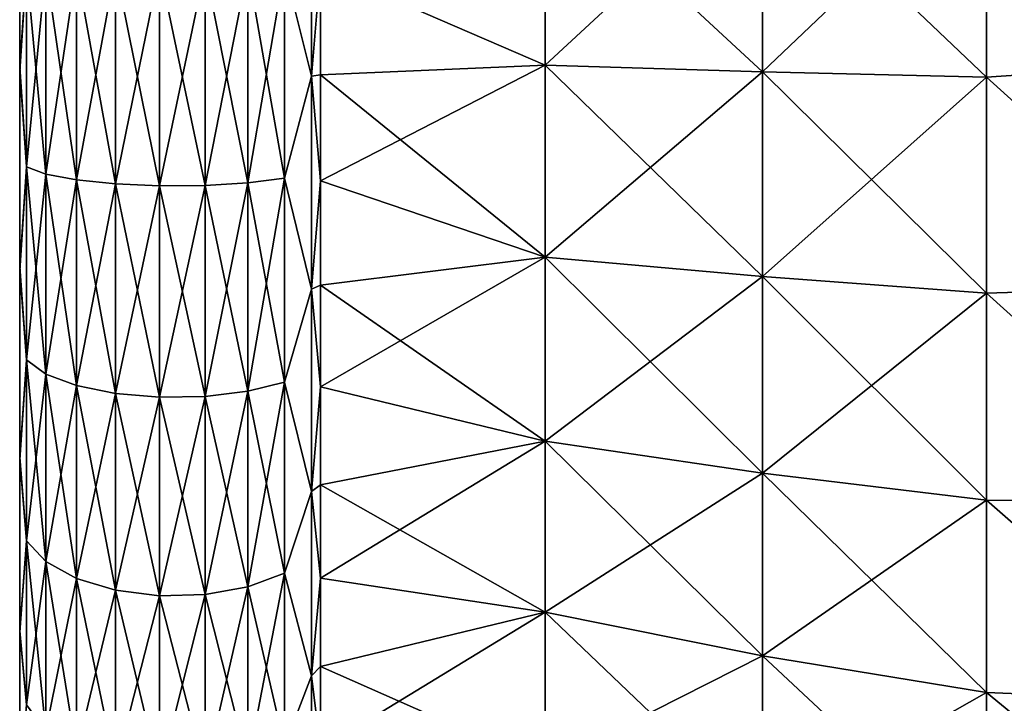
# Model space of a CAD drawing. Header units: millimetres. Extents: x -139 to 139, y -32 to 1264.
# Tile 138 of 256: x -57 to -45.82, y 646.65 to 654.41. Entities that reach past the tile are written whole.
import ezdxf

# ---------------------------------------------------------------- set-up
doc = ezdxf.new("R2010")
doc.units = ezdxf.units.MM
doc.header["$LTSCALE"] = 26.699852
for name, color, linetype in [('297', 7, 'CONTINUOUS'), ('298', 7, 'CONTINUOUS'), ('299', 7, 'CONTINUOUS'), ('300', 7, 'CONTINUOUS'), ('301', 7, 'CONTINUOUS'), ('302', 7, 'CONTINUOUS'), ('303', 7, 'CONTINUOUS')]:
    doc.layers.add(name, color=color, linetype=linetype)

msp = doc.modelspace()

# ---------------------------------------------------------------- linework, layer by layer
at = {"layer": '297', "color": 7, "linetype": 'CONTINUOUS'}
for points in [[(-57, 656.178, -16.944), (-57, 653.875, -16.949), (-57, 656.125, 7.949), (-57, 656.178, -16.944)], [(-57, 656.125, 7.949), (-57, 653.875, -16.949), (-57, 653.822, 7.944), (-57, 656.125, 7.949)], [(-57, 653.875, -16.949), (-57, 651.605, -16.53), (-57, 653.822, 7.944), (-57, 653.875, -16.949)], [(-57, 653.822, 7.944), (-57, 651.605, -16.53), (-57, 651.56, 7.517), (-57, 653.822, 7.944)], [(-57, 651.605, -16.53), (-57, 649.447, -15.699), (-57, 651.56, 7.517), (-57, 651.605, -16.53)], [(-57, 651.56, 7.517), (-57, 649.447, -15.699), (-57, 649.417, 6.684), (-57, 651.56, 7.517)], [(-57, 649.447, -15.699), (-57, 647.475, -14.481), (-57, 649.417, 6.684), (-57, 649.447, -15.699)], [(-57, 649.417, 6.684), (-57, 647.475, -14.481), (-57, 647.462, 5.471), (-57, 649.417, 6.684)], [(-57, 647.475, -14.481), (-57, 645.759, -12.917), (-57, 647.462, 5.471), (-57, 647.475, -14.481)], [(-57, 647.462, 5.471), (-57, 645.759, -12.917), (-57, 645.759, 3.917), (-57, 647.462, 5.471)]]:
    msp.add_3dface(points, dxfattribs=at)
at = {"layer": '298', "color": 7, "linetype": 'CONTINUOUS'}
for points in [[(-43.407, 656.515, 10.879), (-46.028, 656.242, 10.488), (-43.407, 653.939, 10.917), (-43.407, 656.515, 10.879)], [(-51.036, 656.104, 8.824), (-51.036, 653.896, 8.824), (-48.569, 656.179, 9.726), (-51.036, 656.104, 8.824)], [(-48.569, 656.179, 9.726), (-51.036, 653.896, 8.824), (-48.569, 653.821, 9.726), (-48.569, 656.179, 9.726)], [(-48.569, 656.179, 9.726), (-48.569, 653.821, 9.726), (-46.028, 656.242, 10.488), (-48.569, 656.179, 9.726)], [(-46.028, 656.242, 10.488), (-48.569, 653.821, 9.726), (-46.028, 653.758, 10.488), (-46.028, 656.242, 10.488)], [(-46.028, 656.242, 10.488), (-46.028, 653.758, 10.488), (-43.407, 653.939, 10.917), (-46.028, 656.242, 10.488)], [(-51.036, 653.896, 8.824), (-51.036, 656.104, 8.824), (-53.586, 655, 8.66), (-51.036, 653.896, 8.824)], [(-53.586, 653.786, 8.604), (-51.036, 653.896, 8.824), (-53.586, 655, 8.66), (-53.586, 653.786, 8.604)], [(-43.407, 653.939, 10.917), (-46.028, 653.758, 10.488), (-43.407, 651.393, 10.526), (-43.407, 653.939, 10.917)], [(-51.036, 651.718, 8.461), (-51.036, 653.896, 8.824), (-53.586, 652.582, 8.436), (-51.036, 651.718, 8.461)], [(-53.586, 652.582, 8.436), (-51.036, 653.896, 8.824), (-53.586, 653.786, 8.604), (-53.586, 652.582, 8.436)], [(-51.036, 653.896, 8.824), (-51.036, 651.718, 8.461), (-48.569, 653.821, 9.726), (-51.036, 653.896, 8.824)], [(-48.569, 653.821, 9.726), (-51.036, 651.718, 8.461), (-48.569, 651.496, 9.338), (-48.569, 653.821, 9.726)], [(-48.569, 653.821, 9.726), (-48.569, 651.496, 9.338), (-46.028, 653.758, 10.488), (-48.569, 653.821, 9.726)], [(-46.028, 653.758, 10.488), (-48.569, 651.496, 9.338), (-46.028, 651.308, 10.08), (-46.028, 653.758, 10.488)], [(-46.028, 653.758, 10.488), (-46.028, 651.308, 10.08), (-43.407, 651.393, 10.526), (-46.028, 653.758, 10.488)], [(-53.586, 651.399, 8.158), (-51.036, 651.718, 8.461), (-53.586, 652.582, 8.436), (-53.586, 651.399, 8.158)], [(-51.036, 649.629, 7.744), (-51.036, 651.718, 8.461), (-53.586, 650.246, 7.771), (-51.036, 649.629, 7.744)], [(-53.586, 650.246, 7.771), (-51.036, 651.718, 8.461), (-53.586, 651.399, 8.158), (-53.586, 650.246, 7.771)], [(-51.036, 651.718, 8.461), (-51.036, 649.629, 7.744), (-48.569, 651.496, 9.338), (-51.036, 651.718, 8.461)], [(-48.569, 651.496, 9.338), (-51.036, 649.629, 7.744), (-48.569, 649.266, 8.572), (-48.569, 651.496, 9.338)], [(-48.569, 651.496, 9.338), (-48.569, 649.266, 8.572), (-46.028, 651.308, 10.08), (-48.569, 651.496, 9.338)], [(-43.407, 651.393, 10.526), (-46.028, 651.308, 10.08), (-43.407, 648.947, 9.718), (-43.407, 651.393, 10.526)], [(-46.028, 651.308, 10.08), (-48.569, 649.266, 8.572), (-46.028, 648.959, 9.273), (-46.028, 651.308, 10.08)], [(-46.028, 651.308, 10.08), (-46.028, 648.959, 9.273), (-43.407, 648.947, 9.718), (-46.028, 651.308, 10.08)], [(-53.586, 649.134, 7.28), (-51.036, 649.629, 7.744), (-53.586, 650.246, 7.771), (-53.586, 649.134, 7.28)], [(-51.036, 647.687, 6.693), (-51.036, 649.629, 7.744), (-53.586, 648.072, 6.689), (-51.036, 647.687, 6.693)], [(-53.586, 648.072, 6.689), (-51.036, 649.629, 7.744), (-53.586, 649.134, 7.28), (-53.586, 648.072, 6.689)], [(-51.036, 649.629, 7.744), (-51.036, 647.687, 6.693), (-48.569, 649.266, 8.572), (-51.036, 649.629, 7.744)], [(-48.569, 649.266, 8.572), (-51.036, 647.687, 6.693), (-48.569, 647.193, 7.45), (-48.569, 649.266, 8.572)], [(-48.569, 649.266, 8.572), (-48.569, 647.193, 7.45), (-46.028, 648.959, 9.273), (-48.569, 649.266, 8.572)], [(-46.028, 648.959, 9.273), (-48.569, 647.193, 7.45), (-46.028, 646.774, 8.091), (-46.028, 648.959, 9.273)], [(-46.028, 648.959, 9.273), (-46.028, 646.774, 8.091), (-43.407, 646.669, 8.515), (-46.028, 648.959, 9.273)], [(-43.407, 648.947, 9.718), (-46.028, 648.959, 9.273), (-43.407, 646.669, 8.515), (-43.407, 648.947, 9.718)], [(-53.586, 647.07, 6.002), (-51.036, 647.687, 6.693), (-53.586, 648.072, 6.689), (-53.586, 647.07, 6.002)], [(-51.036, 645.945, 5.337), (-51.036, 647.687, 6.693), (-53.586, 646.134, 5.226), (-51.036, 645.945, 5.337)], [(-53.586, 646.134, 5.226), (-51.036, 647.687, 6.693), (-53.586, 647.07, 6.002), (-53.586, 646.134, 5.226)], [(-51.036, 647.687, 6.693), (-51.036, 645.945, 5.337), (-48.569, 647.193, 7.45), (-51.036, 647.687, 6.693)], [(-48.569, 647.193, 7.45), (-51.036, 645.945, 5.337), (-48.569, 645.332, 6.002), (-48.569, 647.193, 7.45)], [(-48.569, 647.193, 7.45), (-48.569, 645.332, 6.002), (-46.028, 646.774, 8.091), (-48.569, 647.193, 7.45)], [(-46.028, 646.774, 8.091), (-48.569, 645.332, 6.002), (-46.028, 644.814, 6.565), (-46.028, 646.774, 8.091)], [(-46.028, 646.774, 8.091), (-46.028, 644.814, 6.565), (-43.407, 644.622, 6.95), (-46.028, 646.774, 8.091)], [(-43.407, 646.669, 8.515), (-46.028, 646.774, 8.091), (-43.407, 644.622, 6.95), (-43.407, 646.669, 8.515)]]:
    msp.add_3dface(points, dxfattribs=at)
at = {"layer": '299', "color": 7, "linetype": 'CONTINUOUS'}
for points in [[(-43.407, 656.515, -19.879), (-43.407, 653.939, -19.917), (-46.028, 656.242, -19.488), (-43.407, 656.515, -19.879)], [(-48.569, 653.821, -18.726), (-51.036, 656.104, -17.824), (-48.569, 656.179, -18.726), (-48.569, 653.821, -18.726)], [(-46.028, 656.242, -19.488), (-46.028, 653.758, -19.488), (-48.569, 656.179, -18.726), (-46.028, 656.242, -19.488)], [(-46.028, 653.758, -19.488), (-48.569, 653.821, -18.726), (-48.569, 656.179, -18.726), (-46.028, 653.758, -19.488)], [(-46.028, 656.242, -19.488), (-43.407, 653.939, -19.917), (-46.028, 653.758, -19.488), (-46.028, 656.242, -19.488)], [(-51.036, 653.896, -17.824), (-53.586, 655, -17.66), (-51.036, 656.104, -17.824), (-51.036, 653.896, -17.824)], [(-51.036, 653.896, -17.824), (-51.036, 656.104, -17.824), (-48.569, 653.821, -18.726), (-51.036, 653.896, -17.824)], [(-53.586, 653.786, -17.604), (-53.586, 655, -17.66), (-51.036, 653.896, -17.824), (-53.586, 653.786, -17.604)], [(-43.407, 653.939, -19.917), (-43.407, 651.393, -19.526), (-46.028, 653.758, -19.488), (-43.407, 653.939, -19.917)], [(-51.036, 651.718, -17.461), (-53.586, 653.786, -17.604), (-51.036, 653.896, -17.824), (-51.036, 651.718, -17.461)], [(-51.036, 651.718, -17.461), (-51.036, 653.896, -17.824), (-48.569, 651.496, -18.338), (-51.036, 651.718, -17.461)], [(-48.569, 651.496, -18.338), (-51.036, 653.896, -17.824), (-48.569, 653.821, -18.726), (-48.569, 651.496, -18.338)], [(-46.028, 653.758, -19.488), (-46.028, 651.308, -19.08), (-48.569, 653.821, -18.726), (-46.028, 653.758, -19.488)], [(-46.028, 651.308, -19.08), (-48.569, 651.496, -18.338), (-48.569, 653.821, -18.726), (-46.028, 651.308, -19.08)], [(-53.586, 652.582, -17.436), (-53.586, 653.786, -17.604), (-51.036, 651.718, -17.461), (-53.586, 652.582, -17.436)], [(-46.028, 653.758, -19.488), (-43.407, 651.393, -19.526), (-46.028, 651.308, -19.08), (-46.028, 653.758, -19.488)], [(-53.586, 651.398, -17.158), (-53.586, 652.582, -17.436), (-51.036, 651.718, -17.461), (-53.586, 651.398, -17.158)], [(-51.036, 649.629, -16.744), (-53.586, 651.398, -17.158), (-51.036, 651.718, -17.461), (-51.036, 649.629, -16.744)], [(-51.036, 649.629, -16.744), (-51.036, 651.718, -17.461), (-48.569, 649.266, -17.572), (-51.036, 649.629, -16.744)], [(-48.569, 649.266, -17.572), (-51.036, 651.718, -17.461), (-48.569, 651.496, -18.338), (-48.569, 649.266, -17.572)], [(-46.028, 651.308, -19.08), (-46.028, 648.959, -18.273), (-48.569, 651.496, -18.338), (-46.028, 651.308, -19.08)], [(-46.028, 648.959, -18.273), (-48.569, 649.266, -17.572), (-48.569, 651.496, -18.338), (-46.028, 648.959, -18.273)], [(-53.586, 650.246, -16.771), (-53.586, 651.398, -17.158), (-51.036, 649.629, -16.744), (-53.586, 650.246, -16.771)], [(-43.407, 651.393, -19.526), (-43.407, 648.947, -18.718), (-46.028, 651.308, -19.08), (-43.407, 651.393, -19.526)], [(-46.028, 651.308, -19.08), (-43.407, 648.947, -18.718), (-46.028, 648.959, -18.273), (-46.028, 651.308, -19.08)], [(-53.586, 649.134, -16.28), (-53.586, 650.246, -16.771), (-51.036, 649.629, -16.744), (-53.586, 649.134, -16.28)], [(-51.036, 647.687, -15.693), (-53.586, 649.134, -16.28), (-51.036, 649.629, -16.744), (-51.036, 647.687, -15.693)], [(-51.036, 647.687, -15.693), (-51.036, 649.629, -16.744), (-48.569, 647.193, -16.45), (-51.036, 647.687, -15.693)], [(-48.569, 647.193, -16.45), (-51.036, 649.629, -16.744), (-48.569, 649.266, -17.572), (-48.569, 647.193, -16.45)], [(-46.028, 648.959, -18.273), (-46.028, 646.774, -17.091), (-48.569, 649.266, -17.572), (-46.028, 648.959, -18.273)], [(-46.028, 646.774, -17.091), (-48.569, 647.193, -16.45), (-48.569, 649.266, -17.572), (-46.028, 646.774, -17.091)], [(-53.586, 648.072, -15.689), (-53.586, 649.134, -16.28), (-51.036, 647.687, -15.693), (-53.586, 648.072, -15.689)], [(-43.407, 648.947, -18.718), (-43.407, 646.669, -17.515), (-46.028, 648.959, -18.273), (-43.407, 648.947, -18.718)], [(-46.028, 648.959, -18.273), (-43.407, 646.669, -17.515), (-46.028, 646.774, -17.091), (-46.028, 648.959, -18.273)], [(-53.586, 647.069, -15.002), (-53.586, 648.072, -15.689), (-51.036, 647.687, -15.693), (-53.586, 647.069, -15.002)], [(-51.036, 645.945, -14.337), (-53.586, 647.069, -15.002), (-51.036, 647.687, -15.693), (-51.036, 645.945, -14.337)], [(-51.036, 645.945, -14.337), (-51.036, 647.687, -15.693), (-48.569, 645.332, -15.002), (-51.036, 645.945, -14.337)], [(-48.569, 645.332, -15.002), (-51.036, 647.687, -15.693), (-48.569, 647.193, -16.45), (-48.569, 645.332, -15.002)], [(-46.028, 646.774, -17.091), (-46.028, 644.814, -15.565), (-48.569, 647.193, -16.45), (-46.028, 646.774, -17.091)], [(-46.028, 644.814, -15.565), (-48.569, 645.332, -15.002), (-48.569, 647.193, -16.45), (-46.028, 644.814, -15.565)], [(-53.586, 646.134, -14.225), (-53.586, 647.069, -15.002), (-51.036, 645.945, -14.337), (-53.586, 646.134, -14.225)], [(-43.407, 646.669, -17.515), (-43.407, 644.622, -15.95), (-46.028, 646.774, -17.091), (-43.407, 646.669, -17.515)], [(-46.028, 646.774, -17.091), (-43.407, 644.622, -15.95), (-46.028, 644.814, -15.565), (-46.028, 646.774, -17.091)]]:
    msp.add_3dface(points, dxfattribs=at)
at = {"layer": '300', "color": 7, "linetype": 'CONTINUOUS'}
for points in [[(-53.689, 656.23, -17.775), (-53.586, 655, -17.66), (-53.689, 653.77, -17.775), (-53.689, 656.23, -17.775)], [(-53.586, 655, -17.66), (-53.586, 653.786, -17.604), (-53.689, 653.77, -17.775), (-53.586, 655, -17.66)], [(-53.586, 653.786, -17.604), (-53.586, 652.582, -17.436), (-53.689, 653.77, -17.775), (-53.586, 653.786, -17.604)], [(-53.689, 653.77, -17.775), (-53.586, 652.582, -17.436), (-53.689, 651.352, -17.323), (-53.689, 653.77, -17.775)], [(-53.586, 652.582, -17.436), (-53.586, 651.398, -17.158), (-53.689, 651.352, -17.323), (-53.586, 652.582, -17.436)], [(-53.586, 651.398, -17.158), (-53.586, 650.246, -16.771), (-53.689, 651.352, -17.323), (-53.586, 651.398, -17.158)], [(-53.689, 651.352, -17.323), (-53.586, 650.246, -16.771), (-53.689, 649.058, -16.434), (-53.689, 651.352, -17.323)], [(-53.586, 650.246, -16.771), (-53.586, 649.134, -16.28), (-53.689, 649.058, -16.434), (-53.586, 650.246, -16.771)], [(-53.586, 649.134, -16.28), (-53.586, 648.072, -15.689), (-53.689, 649.058, -16.434), (-53.586, 649.134, -16.28)], [(-53.689, 649.058, -16.434), (-53.586, 648.072, -15.689), (-53.689, 646.966, -15.139), (-53.689, 649.058, -16.434)], [(-53.586, 648.072, -15.689), (-53.586, 647.069, -15.002), (-53.689, 646.966, -15.139), (-53.586, 648.072, -15.689)], [(-53.586, 647.069, -15.002), (-53.586, 646.134, -14.225), (-53.689, 646.966, -15.139), (-53.586, 647.069, -15.002)], [(-53.689, 646.966, -15.139), (-53.586, 646.134, -14.225), (-53.689, 645.148, -13.482), (-53.689, 646.966, -15.139)]]:
    msp.add_3dface(points, dxfattribs=at)
at = {"layer": '301', "color": 7, "linetype": 'CONTINUOUS'}
for points in [[(-53.689, 653.77, 8.775), (-53.586, 655, 8.66), (-53.689, 656.23, 8.775), (-53.689, 653.77, 8.775)], [(-53.586, 653.786, 8.604), (-53.586, 655, 8.66), (-53.689, 653.77, 8.775), (-53.586, 653.786, 8.604)], [(-53.586, 652.582, 8.436), (-53.586, 653.786, 8.604), (-53.689, 653.77, 8.775), (-53.586, 652.582, 8.436)], [(-53.689, 651.352, 8.323), (-53.586, 652.582, 8.436), (-53.689, 653.77, 8.775), (-53.689, 651.352, 8.323)], [(-53.586, 651.399, 8.158), (-53.586, 652.582, 8.436), (-53.689, 651.352, 8.323), (-53.586, 651.399, 8.158)], [(-53.586, 650.246, 7.771), (-53.586, 651.399, 8.158), (-53.689, 651.352, 8.323), (-53.586, 650.246, 7.771)], [(-53.689, 649.058, 7.434), (-53.586, 650.246, 7.771), (-53.689, 651.352, 8.323), (-53.689, 649.058, 7.434)], [(-53.586, 649.134, 7.28), (-53.586, 650.246, 7.771), (-53.689, 649.058, 7.434), (-53.586, 649.134, 7.28)], [(-53.586, 648.072, 6.689), (-53.586, 649.134, 7.28), (-53.689, 649.058, 7.434), (-53.586, 648.072, 6.689)], [(-53.689, 646.966, 6.139), (-53.586, 648.072, 6.689), (-53.689, 649.058, 7.434), (-53.689, 646.966, 6.139)], [(-53.586, 647.07, 6.002), (-53.586, 648.072, 6.689), (-53.689, 646.966, 6.139), (-53.586, 647.07, 6.002)], [(-53.586, 646.134, 5.226), (-53.586, 647.07, 6.002), (-53.689, 646.966, 6.139), (-53.586, 646.134, 5.226)], [(-53.689, 645.148, 4.482), (-53.586, 646.134, 5.226), (-53.689, 646.966, 6.139), (-53.689, 645.148, 4.482)]]:
    msp.add_3dface(points, dxfattribs=at)
at = {"layer": '302', "color": 7, "linetype": 'CONTINUOUS'}
for points in [[(-53.689, 653.77, 8.775), (-53.689, 656.23, 8.775), (-53.994, 655, 9.243), (-53.689, 653.77, 8.775)], [(-57, 656.125, 7.949), (-57, 653.822, 7.944), (-56.924, 655, 8.511), (-57, 656.125, 7.949)], [(-57, 653.822, 7.944), (-56.924, 652.741, 8.313), (-56.924, 655, 8.511), (-57, 653.822, 7.944)], [(-56.703, 652.66, 8.773), (-56.703, 655, 8.978), (-56.924, 652.741, 8.313), (-56.703, 652.66, 8.773)], [(-56.924, 652.741, 8.313), (-56.703, 655, 8.978), (-56.924, 655, 8.511), (-56.924, 652.741, 8.313)], [(-56.356, 652.593, 9.15), (-56.356, 655, 9.361), (-56.703, 652.66, 8.773), (-56.356, 652.593, 9.15)], [(-56.703, 652.66, 8.773), (-56.356, 655, 9.361), (-56.703, 655, 8.978), (-56.703, 652.66, 8.773)], [(-55.913, 652.547, 9.412), (-55.913, 655, 9.626), (-56.356, 652.593, 9.15), (-55.913, 652.547, 9.412)], [(-56.356, 652.593, 9.15), (-55.913, 655, 9.626), (-56.356, 655, 9.361), (-56.356, 652.593, 9.15)], [(-55.412, 652.525, 9.535), (-55.412, 655, 9.752), (-55.913, 652.547, 9.412), (-55.412, 652.525, 9.535)], [(-55.913, 652.547, 9.412), (-55.412, 655, 9.752), (-55.913, 655, 9.626), (-55.913, 652.547, 9.412)], [(-54.896, 652.53, 9.51), (-54.896, 655, 9.726), (-55.412, 652.525, 9.535), (-54.896, 652.53, 9.51)], [(-55.412, 652.525, 9.535), (-54.896, 655, 9.726), (-55.412, 655, 9.752), (-55.412, 652.525, 9.535)], [(-54.409, 652.56, 9.338), (-54.409, 655, 9.552), (-54.896, 652.53, 9.51), (-54.409, 652.56, 9.338)], [(-54.896, 652.53, 9.51), (-54.409, 655, 9.552), (-54.896, 655, 9.726), (-54.896, 652.53, 9.51)], [(-53.994, 652.613, 9.035), (-53.994, 655, 9.243), (-54.409, 652.56, 9.338), (-53.994, 652.613, 9.035)], [(-54.409, 652.56, 9.338), (-53.994, 655, 9.243), (-54.409, 655, 9.552), (-54.409, 652.56, 9.338)], [(-53.994, 652.613, 9.035), (-53.689, 653.77, 8.775), (-53.994, 655, 9.243), (-53.994, 652.613, 9.035)], [(-57, 653.822, 7.944), (-57, 651.56, 7.517), (-56.924, 652.741, 8.313), (-57, 653.822, 7.944)], [(-53.689, 651.352, 8.323), (-53.689, 653.77, 8.775), (-53.994, 652.613, 9.035), (-53.689, 651.352, 8.323)], [(-57, 651.56, 7.517), (-56.924, 650.55, 7.726), (-56.924, 652.741, 8.313), (-57, 651.56, 7.517)], [(-56.924, 650.55, 7.726), (-56.703, 652.66, 8.773), (-56.924, 652.741, 8.313), (-56.924, 650.55, 7.726)], [(-56.703, 650.39, 8.165), (-56.703, 652.66, 8.773), (-56.924, 650.55, 7.726), (-56.703, 650.39, 8.165)], [(-56.703, 650.39, 8.165), (-56.356, 652.593, 9.15), (-56.703, 652.66, 8.773), (-56.703, 650.39, 8.165)], [(-56.356, 650.259, 8.525), (-56.356, 652.593, 9.15), (-56.703, 650.39, 8.165), (-56.356, 650.259, 8.525)], [(-56.356, 650.259, 8.525), (-55.913, 652.547, 9.412), (-56.356, 652.593, 9.15), (-56.356, 650.259, 8.525)], [(-53.994, 650.299, 8.415), (-53.994, 652.613, 9.035), (-54.409, 650.194, 8.704), (-53.994, 650.299, 8.415)], [(-54.409, 650.194, 8.704), (-53.994, 652.613, 9.035), (-54.409, 652.56, 9.338), (-54.409, 650.194, 8.704)], [(-53.994, 650.299, 8.415), (-53.689, 651.352, 8.323), (-53.994, 652.613, 9.035), (-53.994, 650.299, 8.415)], [(-55.913, 650.169, 8.774), (-55.913, 652.547, 9.412), (-56.356, 650.259, 8.525), (-55.913, 650.169, 8.774)], [(-55.913, 650.169, 8.774), (-55.412, 652.525, 9.535), (-55.913, 652.547, 9.412), (-55.913, 650.169, 8.774)], [(-55.412, 650.126, 8.892), (-55.412, 652.525, 9.535), (-55.913, 650.169, 8.774), (-55.412, 650.126, 8.892)], [(-54.896, 650.134, 8.868), (-54.896, 652.53, 9.51), (-55.412, 650.126, 8.892), (-54.896, 650.134, 8.868)], [(-55.412, 650.126, 8.892), (-54.896, 652.53, 9.51), (-55.412, 652.525, 9.535), (-55.412, 650.126, 8.892)], [(-54.409, 650.194, 8.704), (-54.409, 652.56, 9.338), (-54.896, 650.134, 8.868), (-54.409, 650.194, 8.704)], [(-54.896, 650.134, 8.868), (-54.409, 652.56, 9.338), (-54.896, 652.53, 9.51), (-54.896, 650.134, 8.868)], [(-57, 651.56, 7.517), (-57, 649.417, 6.684), (-56.924, 650.55, 7.726), (-57, 651.56, 7.517)], [(-53.689, 649.058, 7.434), (-53.689, 651.352, 8.323), (-53.994, 650.299, 8.415), (-53.689, 649.058, 7.434)], [(-57, 649.417, 6.684), (-56.924, 648.495, 6.768), (-56.924, 650.55, 7.726), (-57, 649.417, 6.684)], [(-56.924, 648.495, 6.768), (-56.703, 650.39, 8.165), (-56.924, 650.55, 7.726), (-56.924, 648.495, 6.768)], [(-56.703, 648.261, 7.172), (-56.703, 650.39, 8.165), (-56.924, 648.495, 6.768), (-56.703, 648.261, 7.172)], [(-56.703, 648.261, 7.172), (-56.356, 650.259, 8.525), (-56.703, 650.39, 8.165), (-56.703, 648.261, 7.172)], [(-56.356, 648.07, 7.504), (-56.356, 650.259, 8.525), (-56.703, 648.261, 7.172), (-56.356, 648.07, 7.504)], [(-56.356, 648.07, 7.504), (-55.913, 650.169, 8.774), (-56.356, 650.259, 8.525), (-56.356, 648.07, 7.504)], [(-53.994, 648.128, 7.402), (-53.994, 650.299, 8.415), (-54.409, 647.974, 7.669), (-53.994, 648.128, 7.402)], [(-54.409, 647.974, 7.669), (-53.994, 650.299, 8.415), (-54.409, 650.194, 8.704), (-54.409, 647.974, 7.669)], [(-53.994, 648.128, 7.402), (-53.689, 649.058, 7.434), (-53.994, 650.299, 8.415), (-53.994, 648.128, 7.402)], [(-55.913, 647.937, 7.734), (-55.913, 650.169, 8.774), (-56.356, 648.07, 7.504), (-55.913, 647.937, 7.734)], [(-55.913, 647.937, 7.734), (-55.412, 650.126, 8.892), (-55.913, 650.169, 8.774), (-55.913, 647.937, 7.734)], [(-55.412, 647.874, 7.842), (-55.412, 650.126, 8.892), (-55.913, 647.937, 7.734), (-55.412, 647.874, 7.842)], [(-54.896, 647.887, 7.82), (-54.896, 650.134, 8.868), (-55.412, 647.874, 7.842), (-54.896, 647.887, 7.82)], [(-55.412, 647.874, 7.842), (-54.896, 650.134, 8.868), (-55.412, 650.126, 8.892), (-55.412, 647.874, 7.842)], [(-54.409, 647.974, 7.669), (-54.409, 650.194, 8.704), (-54.896, 647.887, 7.82), (-54.409, 647.974, 7.669)], [(-54.896, 647.887, 7.82), (-54.409, 650.194, 8.704), (-54.896, 650.134, 8.868), (-54.896, 647.887, 7.82)], [(-57, 649.417, 6.684), (-57, 647.462, 5.471), (-56.924, 648.495, 6.768), (-57, 649.417, 6.684)], [(-53.689, 646.966, 6.139), (-53.689, 649.058, 7.434), (-53.994, 648.128, 7.402), (-53.689, 646.966, 6.139)], [(-57, 647.462, 5.471), (-56.924, 646.637, 5.467), (-56.924, 648.495, 6.768), (-57, 647.462, 5.471)], [(-56.924, 646.637, 5.467), (-56.703, 648.261, 7.172), (-56.924, 648.495, 6.768), (-56.924, 646.637, 5.467)], [(-56.703, 646.337, 5.825), (-56.703, 648.261, 7.172), (-56.924, 646.637, 5.467), (-56.703, 646.337, 5.825)], [(-56.703, 646.337, 5.825), (-56.356, 648.07, 7.504), (-56.703, 648.261, 7.172), (-56.703, 646.337, 5.825)], [(-53.994, 646.166, 6.028), (-53.994, 648.128, 7.402), (-54.409, 645.968, 6.264), (-53.994, 646.166, 6.028)], [(-54.409, 645.968, 6.264), (-53.994, 648.128, 7.402), (-54.409, 647.974, 7.669), (-54.409, 645.968, 6.264)], [(-53.994, 646.166, 6.028), (-53.689, 646.966, 6.139), (-53.994, 648.128, 7.402), (-53.994, 646.166, 6.028)], [(-56.356, 646.091, 6.118), (-56.356, 648.07, 7.504), (-56.703, 646.337, 5.825), (-56.356, 646.091, 6.118)], [(-56.356, 646.091, 6.118), (-55.913, 647.937, 7.734), (-56.356, 648.07, 7.504), (-56.356, 646.091, 6.118)], [(-55.913, 645.92, 6.321), (-55.913, 647.937, 7.734), (-56.356, 646.091, 6.118), (-55.913, 645.92, 6.321)], [(-55.913, 645.92, 6.321), (-55.412, 647.874, 7.842), (-55.913, 647.937, 7.734), (-55.913, 645.92, 6.321)], [(-55.412, 645.839, 6.417), (-55.412, 647.874, 7.842), (-55.913, 645.92, 6.321), (-55.412, 645.839, 6.417)], [(-54.896, 645.856, 6.398), (-54.896, 647.887, 7.82), (-55.412, 645.839, 6.417), (-54.896, 645.856, 6.398)], [(-55.412, 645.839, 6.417), (-54.896, 647.887, 7.82), (-55.412, 647.874, 7.842), (-55.412, 645.839, 6.417)], [(-54.409, 645.968, 6.264), (-54.409, 647.974, 7.669), (-54.896, 645.856, 6.398), (-54.409, 645.968, 6.264)], [(-54.896, 645.856, 6.398), (-54.409, 647.974, 7.669), (-54.896, 647.887, 7.82), (-54.896, 645.856, 6.398)], [(-57, 647.462, 5.471), (-57, 645.759, 3.917), (-56.924, 646.637, 5.467), (-57, 647.462, 5.471)], [(-53.689, 645.148, 4.482), (-53.689, 646.966, 6.139), (-53.994, 646.166, 6.028), (-53.689, 645.148, 4.482)]]:
    msp.add_3dface(points, dxfattribs=at)
at = {"layer": '303', "color": 7, "linetype": 'CONTINUOUS'}
for points in [[(-57, 653.875, -16.949), (-57, 656.178, -16.944), (-56.924, 655, -17.511), (-57, 653.875, -16.949)], [(-53.689, 656.23, -17.775), (-53.689, 653.77, -17.775), (-53.994, 655, -18.243), (-53.689, 656.23, -17.775)], [(-57, 653.875, -16.949), (-56.924, 655, -17.511), (-56.924, 652.741, -17.313), (-57, 653.875, -16.949)], [(-56.703, 655, -17.978), (-56.703, 652.66, -17.773), (-56.924, 655, -17.511), (-56.703, 655, -17.978)], [(-56.924, 655, -17.511), (-56.703, 652.66, -17.773), (-56.924, 652.741, -17.313), (-56.924, 655, -17.511)], [(-56.356, 655, -18.361), (-56.356, 652.593, -18.15), (-56.703, 655, -17.978), (-56.356, 655, -18.361)], [(-56.703, 655, -17.978), (-56.356, 652.593, -18.15), (-56.703, 652.66, -17.773), (-56.703, 655, -17.978)], [(-55.913, 655, -18.626), (-55.913, 652.547, -18.412), (-56.356, 655, -18.361), (-55.913, 655, -18.626)], [(-56.356, 655, -18.361), (-55.913, 652.547, -18.412), (-56.356, 652.593, -18.15), (-56.356, 655, -18.361)], [(-55.412, 655, -18.752), (-55.412, 652.525, -18.535), (-55.913, 655, -18.626), (-55.412, 655, -18.752)], [(-55.913, 655, -18.626), (-55.412, 652.525, -18.535), (-55.913, 652.547, -18.412), (-55.913, 655, -18.626)], [(-54.896, 655, -18.726), (-54.896, 652.53, -18.51), (-55.412, 655, -18.752), (-54.896, 655, -18.726)], [(-55.412, 655, -18.752), (-54.896, 652.53, -18.51), (-55.412, 652.525, -18.535), (-55.412, 655, -18.752)], [(-54.409, 655, -18.552), (-54.409, 652.56, -18.338), (-54.896, 655, -18.726), (-54.409, 655, -18.552)], [(-54.896, 655, -18.726), (-54.409, 652.56, -18.338), (-54.896, 652.53, -18.51), (-54.896, 655, -18.726)], [(-53.994, 655, -18.243), (-53.994, 652.613, -18.035), (-54.409, 655, -18.552), (-53.994, 655, -18.243)], [(-54.409, 655, -18.552), (-53.994, 652.613, -18.035), (-54.409, 652.56, -18.338), (-54.409, 655, -18.552)], [(-53.994, 655, -18.243), (-53.689, 653.77, -17.775), (-53.994, 652.613, -18.035), (-53.994, 655, -18.243)], [(-57, 651.605, -16.53), (-57, 653.875, -16.949), (-56.924, 652.741, -17.313), (-57, 651.605, -16.53)], [(-53.689, 653.77, -17.775), (-53.689, 651.352, -17.323), (-53.994, 652.613, -18.035), (-53.689, 653.77, -17.775)], [(-57, 651.605, -16.53), (-56.924, 652.741, -17.313), (-56.924, 650.55, -16.726), (-57, 651.605, -16.53)], [(-56.703, 652.66, -17.773), (-56.703, 650.39, -17.165), (-56.924, 652.741, -17.313), (-56.703, 652.66, -17.773)], [(-56.924, 652.741, -17.313), (-56.703, 650.39, -17.165), (-56.924, 650.55, -16.726), (-56.924, 652.741, -17.313)], [(-56.356, 652.593, -18.15), (-56.356, 650.259, -17.525), (-56.703, 652.66, -17.773), (-56.356, 652.593, -18.15)], [(-56.703, 652.66, -17.773), (-56.356, 650.259, -17.525), (-56.703, 650.39, -17.165), (-56.703, 652.66, -17.773)], [(-55.913, 652.547, -18.412), (-55.913, 650.169, -17.774), (-56.356, 652.593, -18.15), (-55.913, 652.547, -18.412)], [(-56.356, 652.593, -18.15), (-55.913, 650.169, -17.774), (-56.356, 650.259, -17.525), (-56.356, 652.593, -18.15)], [(-53.994, 652.613, -18.035), (-53.994, 650.299, -17.415), (-54.409, 652.56, -18.338), (-53.994, 652.613, -18.035)], [(-53.994, 652.613, -18.035), (-53.689, 651.352, -17.323), (-53.994, 650.299, -17.415), (-53.994, 652.613, -18.035)], [(-55.412, 652.525, -18.535), (-55.412, 650.126, -17.892), (-55.913, 652.547, -18.412), (-55.412, 652.525, -18.535)], [(-55.913, 652.547, -18.412), (-55.412, 650.126, -17.892), (-55.913, 650.169, -17.774), (-55.913, 652.547, -18.412)], [(-54.896, 652.53, -18.51), (-54.896, 650.134, -17.868), (-55.412, 652.525, -18.535), (-54.896, 652.53, -18.51)], [(-55.412, 652.525, -18.535), (-54.896, 650.134, -17.868), (-55.412, 650.126, -17.892), (-55.412, 652.525, -18.535)], [(-54.409, 652.56, -18.338), (-54.409, 650.194, -17.704), (-54.896, 652.53, -18.51), (-54.409, 652.56, -18.338)], [(-54.896, 652.53, -18.51), (-54.409, 650.194, -17.704), (-54.896, 650.134, -17.868), (-54.896, 652.53, -18.51)], [(-54.409, 652.56, -18.338), (-53.994, 650.299, -17.415), (-54.409, 650.194, -17.704), (-54.409, 652.56, -18.338)], [(-57, 649.447, -15.699), (-57, 651.605, -16.53), (-56.924, 650.55, -16.726), (-57, 649.447, -15.699)], [(-53.689, 651.352, -17.323), (-53.689, 649.058, -16.434), (-53.994, 650.299, -17.415), (-53.689, 651.352, -17.323)], [(-57, 649.447, -15.699), (-56.924, 650.55, -16.726), (-56.924, 648.495, -15.768), (-57, 649.447, -15.699)], [(-56.703, 650.39, -17.165), (-56.703, 648.261, -16.172), (-56.924, 650.55, -16.726), (-56.703, 650.39, -17.165)], [(-56.924, 650.55, -16.726), (-56.703, 648.261, -16.172), (-56.924, 648.495, -15.768), (-56.924, 650.55, -16.726)], [(-56.356, 650.259, -17.525), (-56.356, 648.07, -16.504), (-56.703, 650.39, -17.165), (-56.356, 650.259, -17.525)], [(-56.703, 650.39, -17.165), (-56.356, 648.07, -16.504), (-56.703, 648.261, -16.172), (-56.703, 650.39, -17.165)], [(-55.913, 650.169, -17.774), (-55.913, 647.937, -16.734), (-56.356, 650.259, -17.525), (-55.913, 650.169, -17.774)], [(-56.356, 650.259, -17.525), (-55.913, 647.937, -16.734), (-56.356, 648.07, -16.504), (-56.356, 650.259, -17.525)], [(-53.994, 650.299, -17.415), (-53.994, 648.128, -16.402), (-54.409, 650.194, -17.704), (-53.994, 650.299, -17.415)], [(-53.994, 650.299, -17.415), (-53.689, 649.058, -16.434), (-53.994, 648.128, -16.402), (-53.994, 650.299, -17.415)], [(-55.412, 650.126, -17.892), (-55.412, 647.874, -16.842), (-55.913, 650.169, -17.774), (-55.412, 650.126, -17.892)], [(-55.913, 650.169, -17.774), (-55.412, 647.874, -16.842), (-55.913, 647.937, -16.734), (-55.913, 650.169, -17.774)], [(-54.896, 650.134, -17.868), (-54.896, 647.887, -16.82), (-55.412, 650.126, -17.892), (-54.896, 650.134, -17.868)], [(-55.412, 650.126, -17.892), (-54.896, 647.887, -16.82), (-55.412, 647.874, -16.842), (-55.412, 650.126, -17.892)], [(-54.409, 650.194, -17.704), (-54.409, 647.974, -16.669), (-54.896, 650.134, -17.868), (-54.409, 650.194, -17.704)], [(-54.896, 650.134, -17.868), (-54.409, 647.974, -16.669), (-54.896, 647.887, -16.82), (-54.896, 650.134, -17.868)], [(-54.409, 650.194, -17.704), (-53.994, 648.128, -16.402), (-54.409, 647.974, -16.669), (-54.409, 650.194, -17.704)], [(-57, 647.475, -14.481), (-57, 649.447, -15.699), (-56.924, 648.495, -15.768), (-57, 647.475, -14.481)], [(-53.689, 649.058, -16.434), (-53.689, 646.966, -15.139), (-53.994, 648.128, -16.402), (-53.689, 649.058, -16.434)], [(-57, 647.475, -14.481), (-56.924, 648.495, -15.768), (-56.924, 646.637, -14.467), (-57, 647.475, -14.481)], [(-56.703, 648.261, -16.172), (-56.703, 646.337, -14.825), (-56.924, 648.495, -15.768), (-56.703, 648.261, -16.172)], [(-56.924, 648.495, -15.768), (-56.703, 646.337, -14.825), (-56.924, 646.637, -14.467), (-56.924, 648.495, -15.768)], [(-56.356, 648.07, -16.504), (-56.356, 646.091, -15.118), (-56.703, 648.261, -16.172), (-56.356, 648.07, -16.504)], [(-56.703, 648.261, -16.172), (-56.356, 646.091, -15.118), (-56.703, 646.337, -14.825), (-56.703, 648.261, -16.172)], [(-53.994, 648.128, -16.402), (-53.994, 646.166, -15.028), (-54.409, 647.974, -16.669), (-53.994, 648.128, -16.402)], [(-53.994, 648.128, -16.402), (-53.689, 646.966, -15.139), (-53.994, 646.166, -15.028), (-53.994, 648.128, -16.402)], [(-55.913, 647.937, -16.734), (-55.913, 645.92, -15.321), (-56.356, 648.07, -16.504), (-55.913, 647.937, -16.734)], [(-56.356, 648.07, -16.504), (-55.913, 645.92, -15.321), (-56.356, 646.091, -15.118), (-56.356, 648.07, -16.504)], [(-55.412, 647.874, -16.842), (-55.412, 645.839, -15.417), (-55.913, 647.937, -16.734), (-55.412, 647.874, -16.842)], [(-55.913, 647.937, -16.734), (-55.412, 645.839, -15.417), (-55.913, 645.92, -15.321), (-55.913, 647.937, -16.734)], [(-54.896, 647.887, -16.82), (-54.896, 645.856, -15.398), (-55.412, 647.874, -16.842), (-54.896, 647.887, -16.82)], [(-55.412, 647.874, -16.842), (-54.896, 645.856, -15.398), (-55.412, 645.839, -15.417), (-55.412, 647.874, -16.842)], [(-54.409, 647.974, -16.669), (-54.409, 645.968, -15.264), (-54.896, 647.887, -16.82), (-54.409, 647.974, -16.669)], [(-54.896, 647.887, -16.82), (-54.409, 645.968, -15.264), (-54.896, 645.856, -15.398), (-54.896, 647.887, -16.82)], [(-54.409, 647.974, -16.669), (-53.994, 646.166, -15.028), (-54.409, 645.968, -15.264), (-54.409, 647.974, -16.669)], [(-57, 645.759, -12.917), (-57, 647.475, -14.481), (-56.924, 646.637, -14.467), (-57, 645.759, -12.917)], [(-53.689, 646.966, -15.139), (-53.689, 645.148, -13.482), (-53.994, 646.166, -15.028), (-53.689, 646.966, -15.139)]]:
    msp.add_3dface(points, dxfattribs=at)

doc.saveas('drawing.dxf')
